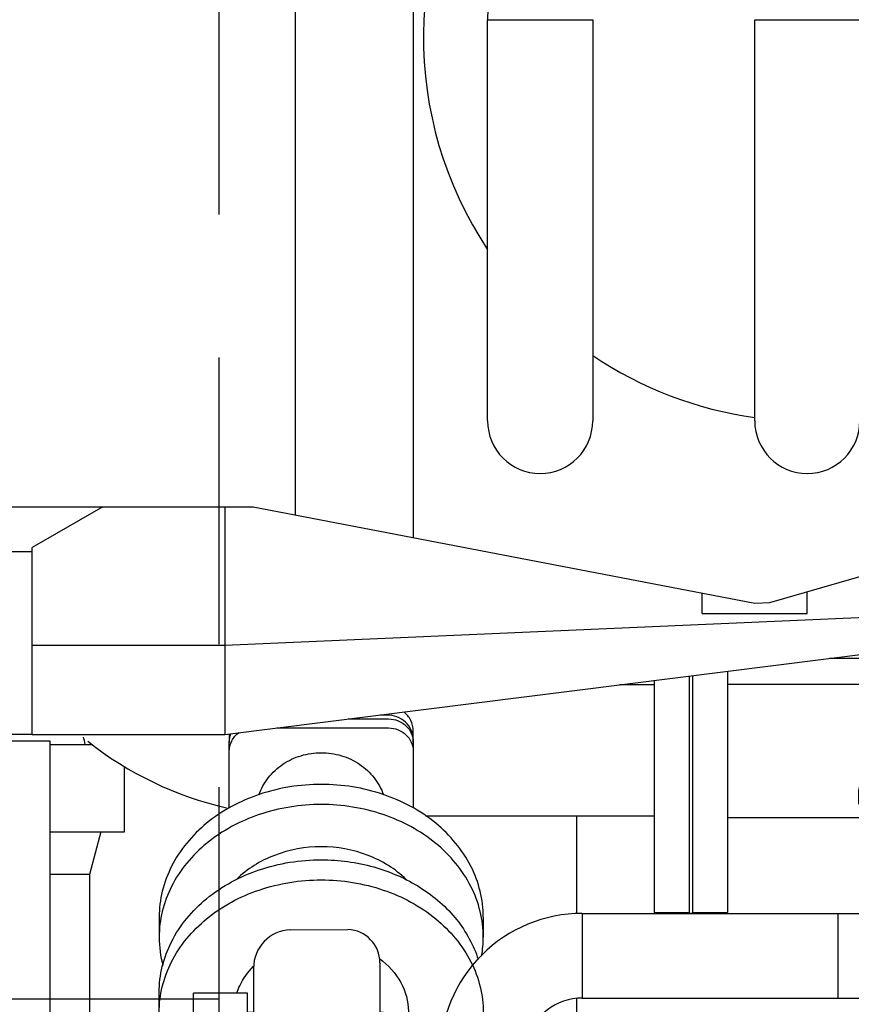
# Model space of a CAD drawing. Header units: millimetres. Extents: x 0 to 1189, y 0 to 841.
# Tile 134 of 147: x 797 to 816, y 106 to 128. Entities that reach past the tile are written whole.
import ezdxf

# ---------------------------------------------------------------- set-up
doc = ezdxf.new("R2010")
doc.units = ezdxf.units.MM
doc.header["$LTSCALE"] = 65.395
doc.linetypes.add('PHANTOM', pattern=[0.8, 0.45, -0.05, 0.1, -0.05, 0.1, -0.05])
for name, color, linetype in [('1007_885011_97_PBL2751', 7, 'CONTINUOUS'), ('1007_885011_97_PBL752', 7, 'CONTINUOUS'), ('25007_060000_IMO-2_SKL_PBL621', 7, 'CONTINUOUS'), ('25007_060000_TLKGS_KGS_V_ABL588', 7, 'CONTINUOUS'), ('25007_061000_TLKGS_KGS_V_ABL589', 7, 'CONTINUOUS'), ('25007_153200_33_ABL751', 7, 'CONTINUOUS'), ('25007_153200_33_T4_PBL760', 7, 'CONTINUOUS'), ('25007_153202_13_ABL774', 7, 'CONTINUOUS'), ('25007_153202_13_T1_PBL781', 7, 'CONTINUOUS'), ('25007_153202_18_ABL709', 7, 'CONTINUOUS'), ('25007_153202_18_T5_PBL761', 7, 'CONTINUOUS'), ('BOGEN-S-3D-90-48_3X2_6_PBL758', 7, 'CONTINUOUS'), ('BOGEN-S-3D-90-48_3X2_6_PBL762', 7, 'CONTINUOUS'), ('E1514-FF-DN65-PN16X2_PBL776', 7, 'CONTINUOUS'), ('links_4_VBL576', 7, 'CONTINUOUS'), ('N4011-C90X49_PBL783', 7, 'CONTINUOUS')]:
    doc.layers.add(name, color=color, linetype=linetype)

# ---------------------------------------------------------------- blocks, each defined once
blk = doc.blocks.new('BOGEN-S-3D-90-48_3X2_6_PBL758', base_point=(808.137, 104.71))
at = {"layer": 'BOGEN-S-3D-90-48_3X2_6_PBL758', "color": 7, "linetype": 'CONTINUOUS'}
for p, q in [((809.76, 107.956), (809.76, 106.024)), ((806.514, 104.71), (806.92, 104.71)), ((807.68, 104.71), (807.684, 104.71))]:
    blk.add_line(p, q, dxfattribs=at)
for radius, start, end in [(3.246, 89.9999, 180.0001), (1.314, 89.9998, 164.531)]:
    blk.add_arc((809.76, 104.71), radius, start, end, dxfattribs=at)
blk = doc.blocks.new('25007_153202_18_T5_PBL761', base_point=(812.68, 106.99))
at = {"layer": '25007_153202_18_T5_PBL761', "color": 7, "linetype": 'CONTINUOUS'}
for p, q in [((809.76, 107.956), (815.6, 107.956)), ((809.76, 107.956), (809.76, 106.024)), ((815.6, 107.956), (815.6, 106.024)), ((809.76, 106.024), (815.6, 106.024))]:
    blk.add_line(p, q, dxfattribs=at)
blk = doc.blocks.new('BOGEN-S-3D-90-48_3X2_6_PBL762', base_point=(816.816, 106.99))
at = {"layer": 'BOGEN-S-3D-90-48_3X2_6_PBL762', "color": 7, "linetype": 'CONTINUOUS'}
for p, q in [((815.6, 107.956), (817.88, 107.956)), ((815.6, 107.956), (815.6, 106.024)), ((815.6, 106.024), (817.88, 106.024))]:
    blk.add_line(p, q, dxfattribs=at)
blk.add_arc((817.88, 106.99), 0.966, 279.0866, 88.2286, dxfattribs=at)
blk = doc.blocks.new('25007_153202_18_ABL709', base_point=(812.08, 95.65))
at = {"layer": '25007_153202_18_T5_PBL761'}
blk.add_blockref('25007_153202_18_T5_PBL761', (812.68, 106.99), dxfattribs=at)
at = {"layer": 'BOGEN-S-3D-90-48_3X2_6_PBL758'}
blk.add_blockref('BOGEN-S-3D-90-48_3X2_6_PBL758', (808.137, 104.71), dxfattribs=at)
at = {"layer": 'BOGEN-S-3D-90-48_3X2_6_PBL762'}
blk.add_blockref('BOGEN-S-3D-90-48_3X2_6_PBL762', (816.816, 106.99), dxfattribs=at)
blk = doc.blocks.new('1007_885011_97_PBL752', base_point=(810.109, 98.248))
at = {"layer": '1007_885011_97_PBL752', "color": 7, "linetype": 'CONTINUOUS'}
for p, q in [((811.537, 98.548), (808.68, 98.548)), ((811.537, 98.548), (811.537, 97.948)), ((811.537, 97.948), (808.68, 97.948))]:
    blk.add_line(p, q, dxfattribs=at)
blk = doc.blocks.new('25007_153200_33_T4_PBL760', base_point=(809.101, 107.702))
at = {"layer": '25007_153200_33_T4_PBL760', "color": 7, "linetype": 'CONTINUOUS'}
for p, q in [((809.637, 107.944), (809.637, 110.176)), ((809.637, 105.228), (809.637, 106.008)), ((808.564, 105.228), (809.637, 105.228))]:
    blk.add_line(p, q, dxfattribs=at)
blk = doc.blocks.new('T-STUECK-S-88_9X3_2-88_9X3_2_PBL840', base_point=(809.615, 101.888))
at = {"layer": 'T-STUECK-S-88_9X3_2-88_9X3_2_PBL840', "color": 7, "linetype": 'CONTINUOUS'}
for p, q in [((809.615, 102.858), (809.615, 105.228)), ((809.615, 98.548), (809.615, 99.258))]:
    blk.add_line(p, q, dxfattribs=at)
blk = doc.blocks.new('1007_885011_97_PBL2751', base_point=(806.372, 103.411))
at = {"layer": '1007_885011_97_PBL2751', "color": 7, "linetype": 'CONTINUOUS'}
blk.add_arc((804.021, 100.73), 3.566, 47.3644, 50.156, dxfattribs=at)
blk = doc.blocks.new('25007_153200_33_ABL751', base_point=(808.922, 104.062))
at = {"layer": '1007_885011_97_PBL2751'}
blk.add_blockref('1007_885011_97_PBL2751', (806.372, 103.411), dxfattribs=at)
at = {"layer": '1007_885011_97_PBL752'}
blk.add_blockref('1007_885011_97_PBL752', (810.109, 98.248), dxfattribs=at)
at = {"layer": '25007_153200_33_T4_PBL760'}
blk.add_blockref('25007_153200_33_T4_PBL760', (809.101, 107.702), dxfattribs=at)
at = {"layer": 'T-STUECK-S-88_9X3_2-88_9X3_2_PBL840'}
blk.add_blockref('T-STUECK-S-88_9X3_2-88_9X3_2_PBL840', (809.615, 101.888), dxfattribs=at)
blk = doc.blocks.new('EN1092-1-01A-DN65_PN16-77_5_PBL775', base_point=(821.08, 111.253))
at = {"layer": 'EN1092-1-01A-DN65_PN16-77_5_PBL775', "color": 7, "linetype": 'CONTINUOUS'}
for p, q in [((820.68, 107.96), (820.68, 114.444)), ((821.48, 107.96), (821.48, 114.545)), ((821.48, 107.96), (820.68, 107.96))]:
    blk.add_line(p, q, dxfattribs=at)
blk = doc.blocks.new('25007_153202_13_T1_PBL781', base_point=(816.88, 111.66))
at = {"layer": '25007_153202_13_T1_PBL781', "color": 7, "linetype": 'CONTINUOUS'}
for p, q in [((820.68, 113.182), (813.08, 113.182)), ((816.08, 110.138), (813.08, 110.138)), ((820.68, 110.138), (819.68, 110.138))]:
    blk.add_line(p, q, dxfattribs=at)
for points in [[(817.423, 111.66), (817.557, 111.747), (817.72, 111.803), (817.88, 111.803)], [(817.88, 111.803), (818.04, 111.803), (818.203, 111.747), (818.337, 111.66)]]:
    blk.add_open_spline(points, degree=3, dxfattribs=at)
for points, knots in [([(817.043, 111.252), (817.066, 111.293), (817.167, 111.449), (817.305, 111.584), (817.423, 111.66)], [0, 0, 0, 0, 0.247876, 1, 1, 1, 1]), ([(818.337, 111.66), (818.377, 111.634), (818.526, 111.522), (818.648, 111.374), (818.717, 111.252)], [0, 0, 0, 0, 0.252596, 1, 1, 1, 1])]:
    blk.add_open_spline(points, degree=3, knots=knots, dxfattribs=at)
blk = doc.blocks.new('N4011-C90X49_PBL783', base_point=(817.88, 109.693))
at = {"layer": 'N4011-C90X49_PBL783', "color": 7, "linetype": 'CONTINUOUS'}
for p, q in [((819.12, 111.251), (816.64, 111.251)), ((819.12, 110.915), (816.64, 110.915)), ((816.08, 110.451), (816.08, 110.787)), ((819.68, 110.451), (819.68, 110.787))]:
    blk.add_line(p, q, dxfattribs=at)
for centre, radius, start, end in [((816.607, 110.584), 0.338, 268.5075, 271.4925), ((819.153, 110.584), 0.338, 268.5075, 271.4925), ((817.593, 109.427), 0.694, 193.4503, 195.3837), ((816.607, 108.474), 0.338, 268.5075, 271.4925), ((819.153, 108.474), 0.338, 268.5075, 271.4925)]:
    blk.add_arc(centre, radius, start, end, dxfattribs=at)
for points, knots in [([(816.64, 111.251), (816.5, 111.251), (816.285, 111.183), (816.112, 110.975), (816.08, 110.848), (816.08, 110.787)], [0, 0, 0, 0, 0.526749, 0.770131, 1, 1, 1, 1]), ([(819.68, 110.787), (819.68, 110.848), (819.648, 110.975), (819.475, 111.183), (819.26, 111.251), (819.12, 111.251)], [0, 0, 0, 0, 0.229869, 0.473251, 1, 1, 1, 1]), ([(816.64, 110.915), (816.5, 110.915), (816.285, 110.848), (816.112, 110.639), (816.08, 110.512), (816.08, 110.451)], [0, 0, 0, 0, 0.526749, 0.770131, 1, 1, 1, 1]), ([(819.68, 110.451), (819.68, 110.512), (819.648, 110.639), (819.475, 110.848), (819.26, 110.915), (819.12, 110.915)], [0, 0, 0, 0, 0.229869, 0.473251, 1, 1, 1, 1])]:
    blk.add_open_spline(points, degree=3, knots=knots, dxfattribs=at)
for points in [[(816.447, 110.288), (816.492, 110.262), (816.546, 110.248), (816.598, 110.246)], [(816.616, 110.246), (816.668, 110.248), (816.722, 110.262), (816.768, 110.288)], [(818.992, 110.288), (819.038, 110.262), (819.092, 110.248), (819.144, 110.246)], [(819.162, 110.246), (819.214, 110.248), (819.268, 110.262), (819.313, 110.288)], [(816.447, 108.178), (816.492, 108.151), (816.546, 108.137), (816.598, 108.136)], [(816.616, 108.136), (816.668, 108.137), (816.722, 108.151), (816.768, 108.178)], [(818.992, 108.178), (819.038, 108.151), (819.092, 108.137), (819.144, 108.136)], [(819.162, 108.136), (819.214, 108.137), (819.268, 108.151), (819.313, 108.178)]]:
    blk.add_open_spline(points, degree=3, dxfattribs=at)
blk = doc.blocks.new('25007_153202_13_ABL774', base_point=(817.28, 111.253))
at = {"layer": '25007_153202_13_T1_PBL781'}
blk.add_blockref('25007_153202_13_T1_PBL781', (816.88, 111.66), dxfattribs=at)
at = {"layer": 'EN1092-1-01A-DN65_PN16-77_5_PBL775'}
blk.add_blockref('EN1092-1-01A-DN65_PN16-77_5_PBL775', (821.08, 111.253), dxfattribs=at)
at = {"layer": 'N4011-C90X49_PBL783'}
blk.add_blockref('N4011-C90X49_PBL783', (817.88, 109.693), dxfattribs=at)
blk = doc.blocks.new('E1514-FF-DN65-PN16X2_PBL776', base_point=(812.24, 110.127))
at = {"layer": 'E1514-FF-DN65-PN16X2_PBL776', "color": 7, "linetype": 'CONTINUOUS'}
for p, q in [((812.2, 112.295), (812.2, 107.96)), ((812.28, 111.676), (812.28, 107.96)), ((812.2, 107.96), (812.28, 107.96))]:
    blk.add_line(p, q, dxfattribs=at)
blk = doc.blocks.new('8M25C_GENSET_STD_VERROHRUNG_ABL581', base_point=(792.04, 86.485))
at = {"layer": '25007_153200_33_ABL751'}
blk.add_blockref('25007_153200_33_ABL751', (808.922, 104.062), dxfattribs=at)
at = {"layer": '25007_153202_13_ABL774'}
blk.add_blockref('25007_153202_13_ABL774', (817.28, 111.253), dxfattribs=at)
at = {"layer": '25007_153202_18_ABL709'}
blk.add_blockref('25007_153202_18_ABL709', (812.08, 95.65), dxfattribs=at)
at = {"layer": 'E1514-FF-DN65-PN16X2_PBL776'}
blk.add_blockref('E1514-FF-DN65-PN16X2_PBL776', (812.24, 110.127), dxfattribs=at)
blk = doc.blocks.new('25007_060000_IMO-2_SKL_PBL621', base_point=(784.368, 101.1))
at = {"layer": '25007_060000_IMO-2_SKL_PBL621', "color": 8, "linetype": 'PHANTOM'}
for p, q in [((801.468, 71.6), (801.468, 130.6)), ((801.468, 106), (787.578, 106))]:
    blk.add_line(p, q, dxfattribs=at)
blk = doc.blocks.new('25007_641000_05_SIMPLE1_E_ABL585', base_point=(794.234, 101.1))
at = {"layer": '25007_060000_IMO-2_SKL_PBL621'}
blk.add_blockref('25007_060000_IMO-2_SKL_PBL621', (784.368, 101.1), dxfattribs=at)
blk = doc.blocks.new('25007_634500_05_SIMPLE1_T1_A_PBL664', base_point=(797.16, 91.75))
at = {"layer": '25007_634500_05_SIMPLE1_T1_A_PBL664', "color": 7, "linetype": 'CONTINUOUS'}
for p, q in [((796.4, 111.9), (797.6, 111.9)), ((797.6, 111.9), (797.6, 71.6))]:
    blk.add_line(p, q, dxfattribs=at)
blk = doc.blocks.new('25007_634500_05_SIMPLE1_A_ABL663', base_point=(780.06, 101.1))
at = {"layer": '25007_634500_05_SIMPLE1_T1_A_PBL664'}
blk.add_blockref('25007_634500_05_SIMPLE1_T1_A_PBL664', (797.16, 91.75), dxfattribs=at)
blk = doc.blocks.new('25007_765000_05_SIMPLE1_T1_X_PBL731', base_point=(799.184, 100.8))
at = {"layer": '25007_765000_05_SIMPLE1_T1_X_PBL731', "color": 7, "linetype": 'CONTINUOUS'}
for p, q in [((797.6, 111.816), (798.57, 111.816)), ((799.308, 109.816), (799.308, 111.311)), ((797.6, 109.816), (799.308, 109.816)), ((798.768, 109.816), (798.508, 108.846)), ((798.508, 108.846), (797.6, 108.846)), ((798.508, 108.846), (798.508, 104.336)), ((799.688, 93.254), (799.688, 89.616)), ((800.688, 92.543), (800.688, 89.616)), ((798.32, 91.376), (799.688, 91.376)), ((800.688, 90.846), (800.768, 90.846)), ((799.688, 89.616), (800.688, 89.616))]:
    blk.add_line(p, q, dxfattribs=at)
blk.add_arc((796.422, 111.447), 2.02, 10.5272, 15.3996, dxfattribs=at)
blk = doc.blocks.new('25007_765000_05_SIMPLE1_X_ABL692', base_point=(781.284, 101.1))
at = {"layer": '25007_765000_05_SIMPLE1_T1_X_PBL731'}
blk.add_blockref('25007_765000_05_SIMPLE1_T1_X_PBL731', (799.184, 100.8), dxfattribs=at)
blk = doc.blocks.new('25007_644000_02_SIMPLE1_T1_C_PBL740', base_point=(802.7, 102.217))
at = {"layer": '25007_644000_02_SIMPLE1_T1_C_PBL740', "color": 7, "linetype": 'CONTINUOUS'}
for p, q in [((803.093, 107.585), (804.411, 107.589)), ((805.14, 106.83), (805.14, 96.013)), ((802.255, 106.706), (802.255, 96.137)), ((800.1, 105.69), (800.1, 106.149)), ((802.12, 106.136), (800.88, 106.136)), ((800.88, 95.976), (800.88, 106.136)), ((802.12, 95.976), (802.12, 106.136)), ((802.255, 105.696), (802.12, 105.696)), ((805.22, 105.696), (805.14, 105.696)), ((805.22, 96.416), (805.22, 105.696)), ((805.791, 105.721), (805.787, 105.607)), ((798.48, 105.433), (797.6, 105.433)), ((798.48, 96.679), (798.48, 105.433)), ((807.68, 105.056), (806.92, 105.056)), ((806.92, 97.056), (806.92, 105.056)), ((807.68, 97.056), (807.68, 105.056)), ((798.6, 104.336), (798.48, 104.336)), ((798.6, 97.776), (798.6, 104.336)), ((800.195, 103.72), (800.88, 104.438)), ((800.195, 103.559), (800.88, 104.277)), ((805.78, 103.816), (805.22, 103.816)), ((805.78, 98.296), (805.78, 103.816)), ((807.8, 103.816), (807.68, 103.816)), ((807.8, 99.277), (807.8, 103.816)), ((799.88, 103.594), (798.6, 103.594)), ((799.88, 103.433), (798.6, 103.433)), ((806.92, 103.176), (805.78, 103.569)), ((800.88, 102.643), (798.6, 102.643)), ((800.88, 100.003), (798.6, 100.003)), ((799.88, 99.45), (798.6, 99.45)), ((800.195, 99.362), (800.88, 98.859)), ((799.88, 99.221), (798.6, 99.221)), ((800.195, 99.132), (800.88, 98.63)), ((800.354, 99.016), (798.6, 99.016)), ((806.92, 98.936), (805.78, 98.543)), ((799.88, 98.518), (798.6, 98.518)), ((800.195, 98.392), (800.88, 97.674)), ((805.78, 98.296), (805.22, 98.296)), ((807.8, 98.296), (807.68, 98.296)), ((798.6, 97.776), (798.48, 97.776)), ((807.68, 97.056), (806.92, 97.056)), ((798.48, 96.679), (797.6, 96.679)), ((802.255, 96.416), (802.12, 96.416)), ((805.22, 96.416), (805.14, 96.416)), ((802.12, 95.976), (800.88, 95.976)), ((803.093, 95.258), (804.411, 95.254))]:
    blk.add_line(p, q, dxfattribs=at)
blk.add_lwpolyline([(805.22, 104.093), (805.246, 104.121), (805.447, 104.422), (805.584, 104.704), (805.633, 104.835), (805.705, 105.081), (805.753, 105.321), (805.784, 105.579), (805.787, 105.607)], dxfattribs=at)
for centre, radius, start, end in [((803.135, 106.706), 0.88, 92.741, 180), ((804.38, 106.83), 0.76, 0, 87.6351), ((804.212, 106.237), 3.478, 305.6267, 311.5532), ((803.135, 96.137), 0.88, 180, 267.259), ((804.38, 96.013), 0.76, 272.3649, 359.997)]:
    blk.add_arc(centre, radius, start, end, dxfattribs=at)
for points, knots in [([(800.1, 106.149), (800.1, 106.348), (800.149, 106.75), (800.439, 107.528), (801.158, 108.382), (802.38, 109.031), (803.322, 109.18), (803.8, 109.18)], [0, 0, 0, 0, 0.112927, 0.227892, 0.468501, 0.727975, 1, 1, 1, 1]), ([(803.8, 109.18), (804.203, 109.18), (805.001, 109.074), (806.08, 108.605), (806.928, 107.871), (807.282, 107.23), (807.385, 106.901)], [0, 0, 0, 0, 0.267922, 0.526854, 0.770913, 1, 1, 1, 1]), ([(800.1, 105.69), (800.1, 105.889), (800.149, 106.291), (800.439, 107.069), (801.158, 107.923), (802.38, 108.572), (803.322, 108.721), (803.8, 108.721)], [0, 0, 0, 0, 0.112927, 0.227892, 0.468501, 0.727975, 1, 1, 1, 1]), ([(803.8, 108.721), (804.278, 108.721), (805.22, 108.572), (806.442, 107.923), (807.161, 107.069), (807.451, 106.291), (807.5, 105.889), (807.5, 105.69)], [0, 0, 0, 0, 0.272025, 0.531499, 0.772108, 0.887073, 1, 1, 1, 1]), ([(805.137, 106.923), (805.332, 106.779), (805.661, 106.421), (805.789, 105.947), (805.791, 105.721)], [0, 0, 0, 0, 0.516735, 1, 1, 1, 1]), ([(801.874, 106.137), (801.892, 106.193), (801.981, 106.419), (802.126, 106.62), (802.256, 106.75)], [0, 0, 0, 0, 0.244126, 1, 1, 1, 1]), ([(800.609, 104.157), (800.447, 104.382), (800.191, 104.873), (800.1, 105.422), (800.1, 105.69)], [0, 0, 0, 0, 0.507811, 1, 1, 1, 1]), ([(800.195, 103.72), (800.176, 103.7), (800.087, 103.626), (799.967, 103.594), (799.88, 103.594)], [0, 0, 0, 0, 0.239709, 1, 1, 1, 1]), ([(800.195, 103.559), (800.176, 103.539), (800.087, 103.465), (799.967, 103.433), (799.88, 103.433)], [0, 0, 0, 0, 0.239709, 1, 1, 1, 1]), ([(800.195, 99.362), (800.175, 99.376), (800.079, 99.431), (799.966, 99.45), (799.88, 99.45)], [0, 0, 0, 0, 0.222475, 1, 1, 1, 1]), ([(800.195, 99.132), (800.175, 99.147), (800.079, 99.202), (799.966, 99.221), (799.88, 99.221)], [0, 0, 0, 0, 0.222475, 1, 1, 1, 1]), ([(800.195, 98.392), (800.176, 98.412), (800.087, 98.486), (799.967, 98.518), (799.88, 98.518)], [0, 0, 0, 0, 0.239709, 1, 1, 1, 1])]:
    blk.add_open_spline(points, degree=3, knots=knots, dxfattribs=at)
blk = doc.blocks.new('25007_644000_02_SIMPLE1_C_ABL694', base_point=(785.24, 101.1))
at = {"layer": '25007_644000_02_SIMPLE1_T1_C_PBL740'}
blk.add_blockref('25007_644000_02_SIMPLE1_T1_C_PBL740', (802.7, 102.217), dxfattribs=at)
blk = doc.blocks.new('25007_061000_TLKGS_KGS_V_ABL589', base_point=(788.766, 113.382))
at = {"layer": '25007_634500_05_SIMPLE1_A_ABL663'}
blk.add_blockref('25007_634500_05_SIMPLE1_A_ABL663', (780.06, 101.1), dxfattribs=at)
at = {"layer": '25007_644000_02_SIMPLE1_C_ABL694'}
blk.add_blockref('25007_644000_02_SIMPLE1_C_ABL694', (785.24, 101.1), dxfattribs=at)
at = {"layer": '25007_765000_05_SIMPLE1_X_ABL692'}
blk.add_blockref('25007_765000_05_SIMPLE1_X_ABL692', (781.284, 101.1), dxfattribs=at)
blk = doc.blocks.new('25007_728000_05_SIMPLE1_T1_F_PBL721', base_point=(811.35, 127.12))
at = {"layer": '25007_728000_05_SIMPLE1_T1_F_PBL721', "color": 7, "linetype": 'CONTINUOUS'}
for p, q in [((805.9, 138.589), (805.9, 116.538)), ((803.206, 137.744), (803.206, 117.055)), ((807.76, 136.78), (807.6, 128.36)), ((807.6, 128.36), (810, 128.36)), ((807.6, 119.2), (807.6, 128.36)), ((810, 128.36), (810, 119.2)), ((813.7, 128.36), (816.1, 128.36)), ((813.7, 119.2), (813.7, 128.36)), ((814.048, 115.058), (824.307, 118)), ((796.4, 117.24), (802.244, 117.24)), ((798.816, 117.24), (797.2, 116.307)), ((801.6, 117.24), (801.6, 112.04)), ((802.244, 117.24), (813.7, 115.04)), ((796.4, 116.218), (797.2, 116.218)), ((797.2, 116.218), (797.2, 116.307)), ((797.2, 112.04), (797.2, 116.218)), ((801.6, 112.04), (826.36, 115.16)), ((801.6, 114.08), (826.36, 115.16)), ((812.5, 114.8), (812.5, 115.27)), ((814.9, 114.8), (814.9, 115.303)), ((813.7, 115.04), (814.048, 115.058)), ((812.5, 114.8), (814.9, 114.8)), ((797.2, 114.08), (801.6, 114.08)), ((797.2, 112.04), (796.4, 112.04)), ((797.2, 112.04), (801.6, 112.04))]:
    blk.add_line(p, q, dxfattribs=at)
for centre, radius, start, end in [((814.899, 127.96), 8.764, 145.379, 213.6054), ((814.899, 127.96), 8.764, 236.0128, 262.137), ((808.8, 119.2), 1.2, 180, 360), ((814.9, 119.2), 1.2, 180, 360)]:
    blk.add_arc(centre, radius, start, end, dxfattribs=at)
blk = doc.blocks.new('25007_728000_05_SIMPLE1_F_ABL678', base_point=(794.24, 106.9))
at = {"layer": '25007_728000_05_SIMPLE1_T1_F_PBL721'}
blk.add_blockref('25007_728000_05_SIMPLE1_T1_F_PBL721', (811.35, 127.12), dxfattribs=at)
blk = doc.blocks.new('25007_833200_01_SIMPLE1_T4_X_PBL743', base_point=(815.62, 96.678))
at = {"layer": '25007_833200_01_SIMPLE1_T4_X_PBL743', "color": 7, "linetype": 'CONTINUOUS'}
for p, q in [((815.6, 96.978), (815.64, 96.978)), ((815.64, 96.378), (815.64, 96.978)), ((815.64, 96.378), (815.6, 96.378))]:
    blk.add_line(p, q, dxfattribs=at)
blk = doc.blocks.new('25007_833200_01_SIMPLE1_T1_X_PBL746', base_point=(808.28, 99.964))
at = {"layer": '25007_833200_01_SIMPLE1_T1_X_PBL746', "color": 7, "linetype": 'CONTINUOUS'}
for p, q in [((807.88, 97.058), (807.88, 102.87)), ((808.68, 97.058), (808.68, 102.87)), ((808.68, 97.058), (807.88, 97.058))]:
    blk.add_line(p, q, dxfattribs=at)
blk = doc.blocks.new('25007_833200_01_SIMPLE1_T4_X_PBL747', base_point=(814, 97.3584))
at = {"layer": '25007_833200_01_SIMPLE1_T4_X_PBL747', "color": 7, "linetype": 'CONTINUOUS'}
for p, q in [((812.36, 97.6584), (815.64, 97.6584)), ((812.36, 97.6584), (812.36, 97.0584)), ((815.64, 97.6584), (815.64, 97.0584)), ((812.36, 97.0584), (815.64, 97.0584))]:
    blk.add_line(p, q, dxfattribs=at)
blk = doc.blocks.new('25007_833200_01_SIMPLE1_T1_X_PBL748', base_point=(817.08, 101.0584))
at = {"layer": '25007_833200_01_SIMPLE1_T1_X_PBL748', "color": 7, "linetype": 'CONTINUOUS'}
for p, q in [((816.68, 105.0584), (817.48, 105.0584)), ((816.68, 105.0584), (816.68, 97.0584)), ((817.48, 105.0584), (817.48, 97.0584)), ((816.68, 97.0584), (817.48, 97.0584))]:
    blk.add_line(p, q, dxfattribs=at)
blk = doc.blocks.new('25007_831800_06_SIMPLE1_X_T2_PBL753', base_point=(812.68, 101.0584))
at = {"layer": '25007_831800_06_SIMPLE1_X_T2_PBL753', "color": 7, "linetype": 'CONTINUOUS'}
for p, q in [((808.68, 102.8584), (816.68, 102.8584)), ((808.68, 99.2584), (813.24, 99.2584)), ((814.76, 99.2584), (816.68, 99.2584))]:
    blk.add_line(p, q, dxfattribs=at)
blk = doc.blocks.new('25007_831800_06_SIMPLE1_X_T1_PBL825', base_point=(817.431, 103.673))
at = {"layer": '25007_831800_06_SIMPLE1_X_T1_PBL825', "color": 7, "linetype": 'CONTINUOUS'}
for p, q in [((822.485, 106.337), (818.36, 105.053)), ((817.56, 104.804), (817.48, 104.78)), ((816.68, 104.531), (811.306, 102.858)), ((823.555, 102.9), (818.36, 101.283)), ((817.56, 101.034), (817.48, 101.009))]:
    blk.add_line(p, q, dxfattribs=at)
blk.add_arc((823.02, 104.618), 1.8, 287.2856, 107.2856, dxfattribs=at)
blk = doc.blocks.new('25007_831800_06_SIMPLE1_X_T3_PBL841', base_point=(814, 98.4584))
at = {"layer": '25007_831800_06_SIMPLE1_X_T3_PBL841', "color": 7, "linetype": 'CONTINUOUS'}
for p, q in [((813.24, 97.6584), (813.24, 99.2584)), ((814.76, 97.6584), (814.76, 99.2584))]:
    blk.add_line(p, q, dxfattribs=at)
blk = doc.blocks.new('25007_833200_01_SIMPLE1_T1_X_PBL2753', base_point=(821.2444, 105.1915))
at = {"layer": '25007_833200_01_SIMPLE1_T1_X_PBL2753', "color": 7, "linetype": 'CONTINUOUS'}
for radius, start, end in [(4, 224.11498, 100.69254), (4, 123.32429, 170.5413), (1.81, 284.35365, 115.1145)]:
    blk.add_arc((823.02, 104.6184), radius, start, end, dxfattribs=at)
blk = doc.blocks.new('25007_831800_06_SIMPLE1_X_ABL742', base_point=(815.717, 102.464))
at = {"layer": '25007_831800_06_SIMPLE1_X_T1_PBL825'}
blk.add_blockref('25007_831800_06_SIMPLE1_X_T1_PBL825', (817.431, 103.673), dxfattribs=at)
at = {"layer": '25007_831800_06_SIMPLE1_X_T2_PBL753'}
blk.add_blockref('25007_831800_06_SIMPLE1_X_T2_PBL753', (812.68, 101.058), dxfattribs=at)
at = {"layer": '25007_831800_06_SIMPLE1_X_T3_PBL841'}
blk.add_blockref('25007_831800_06_SIMPLE1_X_T3_PBL841', (814, 98.458), dxfattribs=at)
at = {"layer": '25007_833200_01_SIMPLE1_T1_X_PBL2753'}
blk.add_blockref('25007_833200_01_SIMPLE1_T1_X_PBL2753', (821.244, 105.191), dxfattribs=at)
at = {"layer": '25007_833200_01_SIMPLE1_T1_X_PBL746'}
blk.add_blockref('25007_833200_01_SIMPLE1_T1_X_PBL746', (808.28, 99.964), dxfattribs=at)
at = {"layer": '25007_833200_01_SIMPLE1_T1_X_PBL748'}
blk.add_blockref('25007_833200_01_SIMPLE1_T1_X_PBL748', (817.08, 101.058), dxfattribs=at)
at = {"layer": '25007_833200_01_SIMPLE1_T4_X_PBL743'}
blk.add_blockref('25007_833200_01_SIMPLE1_T4_X_PBL743', (815.62, 96.678), dxfattribs=at)
at = {"layer": '25007_833200_01_SIMPLE1_T4_X_PBL747'}
blk.add_blockref('25007_833200_01_SIMPLE1_T4_X_PBL747', (814, 97.358), dxfattribs=at)
blk = doc.blocks.new('25007_833200_01_SIMPLE1_X_ABL680', base_point=(795.473, 101.1))
at = {"layer": '25007_831800_06_SIMPLE1_X_ABL742'}
blk.add_blockref('25007_831800_06_SIMPLE1_X_ABL742', (815.717, 102.464), dxfattribs=at)
blk = doc.blocks.new('25007_833000_15_SIMPLE1_T1_D_PBL777', base_point=(805.333, 110.676))
at = {"layer": '25007_833000_15_SIMPLE1_T1_D_PBL777', "color": 7, "linetype": 'CONTINUOUS'}
for p, q in [((812.2, 113.376), (812.2, 111.649)), ((811.4, 113.176), (810.615, 113.176)), ((811.4, 113.275), (811.4, 107.976)), ((805.3, 112.486), (805.143, 112.486)), ((801.7, 112.053), (801.7, 111.869)), ((805.9, 111.869), (805.9, 112.128)), ((811.4, 110.176), (806.19, 110.176)), ((811.4, 107.976), (812.2, 107.976))]:
    blk.add_line(p, q, dxfattribs=at)
for centre, radius, start, end in [((802.234, 111.922), 0.534, 165.5619, 179.9581), ((803.376, 118.076), 7.9, 231.5802, 257.2768)]:
    blk.add_arc(centre, radius, start, end, dxfattribs=at)
for points, knots in [([(805.9, 111.923), (805.9, 111.996), (805.868, 112.146), (805.733, 112.334), (805.534, 112.458), (805.378, 112.486), (805.3, 112.486)], [0, 0, 0, 0, 0.242778, 0.489849, 0.742864, 1, 1, 1, 1]), ([(805.9, 112.128), (805.9, 112.209), (805.861, 112.374), (805.754, 112.505), (805.689, 112.557)], [0, 0, 0, 0, 0.494856, 1, 1, 1, 1])]:
    blk.add_open_spline(points, degree=3, knots=knots, dxfattribs=at)
blk = doc.blocks.new('25007_833000_15_SIMPLE1_T9_D_PBL778', base_point=(812.68, 110.731))
at = {"layer": '25007_833000_15_SIMPLE1_T9_D_PBL778', "color": 7, "linetype": 'CONTINUOUS'}
for p, q in [((812.28, 113.386), (812.28, 111.3)), ((813.08, 113.487), (813.08, 107.976)), ((812.28, 107.976), (813.08, 107.976))]:
    blk.add_line(p, q, dxfattribs=at)
blk = doc.blocks.new('25007_833000_15_SIMPLE1_T3_D_PBL786', base_point=(803.8, 109.581))
at = {"layer": '25007_833000_15_SIMPLE1_T3_D_PBL786', "color": 7, "linetype": 'CONTINUOUS'}
for p, q in [((804.416, 112.395), (805.34, 112.395)), ((802.788, 112.19), (805.34, 112.19)), ((801.7, 110.365), (801.7, 111.869)), ((805.9, 111.869), (805.9, 110.365)), ((800.1, 107.871), (800.1, 107.412)), ((807.5, 107.871), (807.5, 107.412))]:
    blk.add_line(p, q, dxfattribs=at)
for centre, radius, start, end in [((802.621, 107.416), 2.521, 180.0726, 194.9052), ((805.001, 107.413), 2.499, 350.2709, 359.9796)]:
    blk.add_arc(centre, radius, start, end, dxfattribs=at)
for points, knots in [([(805.34, 112.395), (805.413, 112.395), (805.558, 112.368), (805.744, 112.252), (805.87, 112.077), (805.9, 111.937), (805.9, 111.869)], [0, 0, 0, 0, 0.257133, 0.510146, 0.757218, 1, 1, 1, 1]), ([(805.34, 112.19), (805.413, 112.19), (805.558, 112.163), (805.744, 112.047), (805.87, 111.872), (805.9, 111.732), (805.9, 111.663)], [0, 0, 0, 0, 0.257133, 0.510146, 0.757218, 1, 1, 1, 1]), ([(801.7, 111.663), (801.7, 111.744), (801.742, 111.91), (801.856, 112.036), (801.923, 112.084)], [0, 0, 0, 0, 0.494278, 1, 1, 1, 1]), ([(802.378, 110.664), (802.427, 110.803), (802.575, 111.07), (802.913, 111.381), (803.334, 111.58), (803.645, 111.626), (803.8, 111.626)], [0, 0, 0, 0, 0.243686, 0.491929, 0.744615, 1, 1, 1, 1]), ([(803.8, 111.626), (803.955, 111.626), (804.266, 111.58), (804.687, 111.381), (805.025, 111.07), (805.173, 110.803), (805.222, 110.664)], [0, 0, 0, 0, 0.255385, 0.508071, 0.756314, 1, 1, 1, 1]), ([(803.8, 110.902), (803.322, 110.902), (802.38, 110.753), (801.158, 110.104), (800.439, 109.25), (800.149, 108.472), (800.1, 108.07), (800.1, 107.871)], [0, 0, 0, 0, 0.272028, 0.531504, 0.772111, 0.887075, 1, 1, 1, 1]), ([(807.5, 107.871), (807.5, 108.07), (807.451, 108.472), (807.161, 109.25), (806.442, 110.104), (805.22, 110.753), (804.278, 110.902), (803.8, 110.902)], [0, 0, 0, 0, 0.112925, 0.227889, 0.468496, 0.727972, 1, 1, 1, 1]), ([(803.8, 110.443), (803.322, 110.443), (802.38, 110.294), (801.158, 109.645), (800.439, 108.791), (800.149, 108.013), (800.1, 107.611), (800.1, 107.412)], [0, 0, 0, 0, 0.272028, 0.531504, 0.772111, 0.887075, 1, 1, 1, 1]), ([(807.5, 107.412), (807.5, 107.611), (807.451, 108.013), (807.161, 108.791), (806.442, 109.645), (805.22, 110.294), (804.278, 110.443), (803.8, 110.443)], [0, 0, 0, 0, 0.112925, 0.227889, 0.468496, 0.727972, 1, 1, 1, 1]), ([(803.8, 109.477), (803.437, 109.477), (802.727, 109.353), (802.106, 108.972), (801.862, 108.732)], [0, 0, 0, 0, 0.514438, 1, 1, 1, 1]), ([(805.738, 108.732), (805.494, 108.972), (804.873, 109.353), (804.163, 109.477), (803.8, 109.477)], [0, 0, 0, 0, 0.485562, 1, 1, 1, 1])]:
    blk.add_open_spline(points, degree=3, knots=knots, dxfattribs=at)
blk.add_open_spline([(801.7, 111.869), (801.7, 111.933), (801.713, 111.999), (801.738, 112.059)], degree=3, dxfattribs=at)
blk = doc.blocks.new('25007_833000_15_SIMPLE1_T8_D_PBL795', base_point=(817.264, 113.683))
at = {"layer": '25007_833000_15_SIMPLE1_T8_D_PBL795', "color": 7, "linetype": 'CONTINUOUS'}
for p, q in [((817.128, 113.997), (817.128, 113.78)), ((818.616, 114.184), (819.02, 113.78)), ((815.408, 113.78), (819.12, 113.78)), ((815.62, 113.807), (815.62, 113.78)), ((818.22, 113.182), (818.22, 113.78)), ((819.12, 113.182), (819.12, 113.78))]:
    blk.add_line(p, q, dxfattribs=at)
blk = doc.blocks.new('25007_833000_15_SIMPLE1_D_ABL682', base_point=(794.26, 101.1))
at = {"layer": '25007_833000_15_SIMPLE1_T1_D_PBL777'}
blk.add_blockref('25007_833000_15_SIMPLE1_T1_D_PBL777', (805.333, 110.676), dxfattribs=at)
at = {"layer": '25007_833000_15_SIMPLE1_T3_D_PBL786'}
blk.add_blockref('25007_833000_15_SIMPLE1_T3_D_PBL786', (803.8, 109.581), dxfattribs=at)
at = {"layer": '25007_833000_15_SIMPLE1_T8_D_PBL795'}
blk.add_blockref('25007_833000_15_SIMPLE1_T8_D_PBL795', (817.264, 113.683), dxfattribs=at)
at = {"layer": '25007_833000_15_SIMPLE1_T9_D_PBL778'}
blk.add_blockref('25007_833000_15_SIMPLE1_T9_D_PBL778', (812.68, 110.731), dxfattribs=at)
blk = doc.blocks.new('25007_062000_TLKGS_KGS_TL_V_ABL667', base_point=(809.139, 129.239))
at = {"layer": '25007_728000_05_SIMPLE1_F_ABL678'}
blk.add_blockref('25007_728000_05_SIMPLE1_F_ABL678', (794.24, 106.9), dxfattribs=at)
at = {"layer": '25007_833000_15_SIMPLE1_D_ABL682'}
blk.add_blockref('25007_833000_15_SIMPLE1_D_ABL682', (794.26, 101.1), dxfattribs=at)
at = {"layer": '25007_833200_01_SIMPLE1_X_ABL680'}
blk.add_blockref('25007_833200_01_SIMPLE1_X_ABL680', (795.473, 101.1), dxfattribs=at)
blk = doc.blocks.new('25007_060000_TLKGS_KGS_V_ABL588', base_point=(809.139, 129.239))
at = {"layer": '25007_061000_TLKGS_KGS_V_ABL589'}
blk.add_blockref('25007_061000_TLKGS_KGS_V_ABL589', (788.766, 113.382), dxfattribs=at)
at = {"layer": '25007_062000_TLKGS_KGS_TL_V_ABL667'}
blk.add_blockref('25007_062000_TLKGS_KGS_TL_V_ABL667', (809.139, 129.239), dxfattribs=at)
blk = doc.blocks.new('25087_000000_TLKGS_MARKETING_ABL587', base_point=(742.599, 129.393))
at = {"layer": '25007_060000_TLKGS_KGS_V_ABL588'}
blk.add_blockref('25007_060000_TLKGS_KGS_V_ABL588', (809.139, 129.239), dxfattribs=at)
blk = doc.blocks.new('LINKS_4_VBL576', base_point=(672.739, 124.8))
at = {"layer": '25007_641000_05_SIMPLE1_E_ABL585'}
blk.add_blockref('25007_641000_05_SIMPLE1_E_ABL585', (794.234, 101.1), dxfattribs=at)
at = {"layer": '25087_000000_TLKGS_MARKETING_ABL587'}
blk.add_blockref('25087_000000_TLKGS_MARKETING_ABL587', (742.599, 129.393), dxfattribs=at)
at = {"layer": '8M25C_GENSET_STD_VERROHRUNG_ABL581'}
blk.add_blockref('8M25C_GENSET_STD_VERROHRUNG_ABL581', (792.04, 86.485), dxfattribs=at)

msp = doc.modelspace()

# ---------------------------------------------------------------- block references
at = {"layer": 'links_4_VBL576'}
msp.add_blockref('LINKS_4_VBL576', (672.73893, 124.8), dxfattribs=at)

doc.saveas('drawing.dxf')
